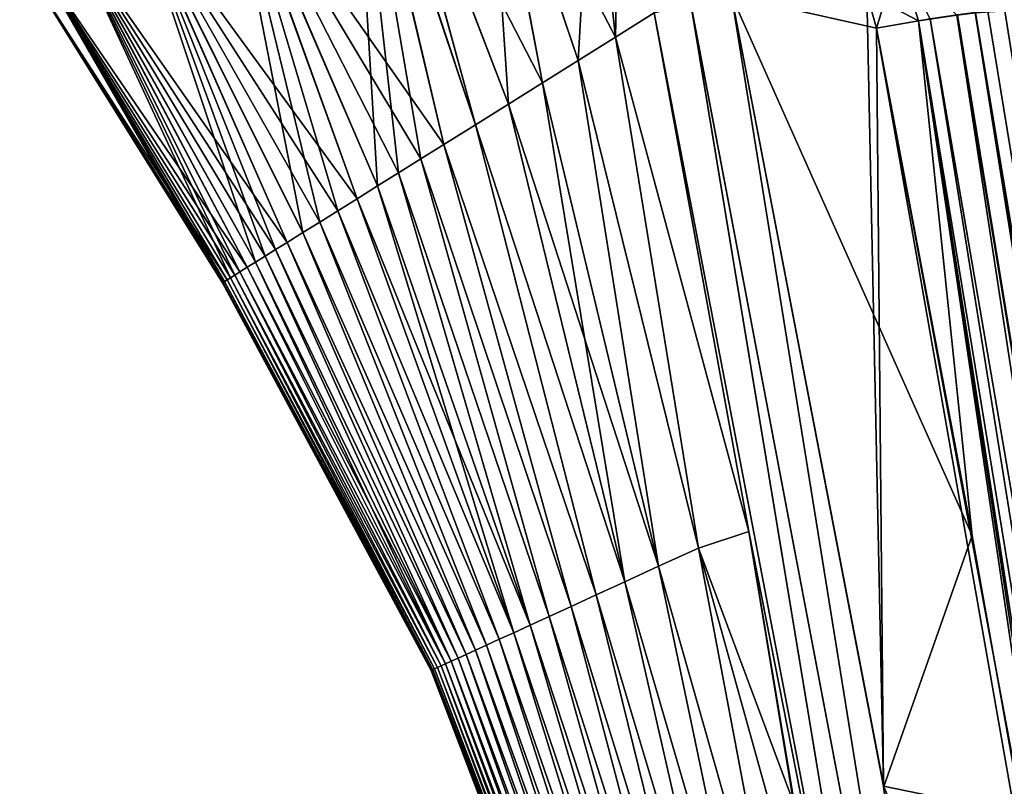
# Model space of a CAD drawing. Header units: millimetres. Extents: x -44 to 78, y -375 to 458.
# Tile 24 of 76: x 60.39 to 67.61, y 140.2 to 145.83. Entities that reach past the tile are written whole.
import ezdxf

# ---------------------------------------------------------------- set-up
doc = ezdxf.new("R2010")
doc.units = ezdxf.units.MM
doc.header["$LTSCALE"] = 198.929398
for name, color, linetype in [('104', 7, 'CONTINUOUS'), ('38', 7, 'CONTINUOUS'), ('39', 7, 'CONTINUOUS'), ('40', 7, 'CONTINUOUS'), ('41', 7, 'CONTINUOUS'), ('42', 7, 'CONTINUOUS'), ('53', 7, 'CONTINUOUS'), ('56', 7, 'CONTINUOUS'), ('69', 7, 'CONTINUOUS'), ('83', 7, 'CONTINUOUS'), ('86', 7, 'CONTINUOUS'), ('87', 7, 'CONTINUOUS')]:
    doc.layers.add(name, color=color, linetype=linetype)

msp = doc.modelspace()

# ---------------------------------------------------------------- linework, layer by layer
at = {"layer": '104', "color": 7, "linetype": 'CONTINUOUS', "true_color": 0xa2afbf}
for points in [[(66.9839, 145.8227, -10.5639), (67.265, 145.8643, -10.4202), (71.2813, 119.6024, -12.762), (66.9839, 145.8227, -10.5639)], [(67.265, 145.8643, -10.4202), (67.4003, 145.8805, -10.3012), (71.567, 119.6289, -12.6168), (67.265, 145.8643, -10.4202)], [(71.2813, 119.6024, -12.762), (67.265, 145.8643, -10.4202), (71.567, 119.6289, -12.6168), (71.2813, 119.6024, -12.762)], [(67.4003, 145.8805, -10.3012), (67.6159, 145.8946, -9.9558), (71.7931, 119.6404, -12.3883), (67.4003, 145.8805, -10.3012)], [(71.567, 119.6289, -12.6168), (67.4003, 145.8805, -10.3012), (71.7931, 119.6404, -12.3883), (71.567, 119.6289, -12.6168)], [(67.3761, 142.0459, -10.9258), (66.6741, 145.7684, -10.6113), (66.9839, 145.8227, -10.5639), (67.3761, 142.0459, -10.9258)], [(70.8399, 120.4887, -12.7322), (69.7596, 127.9331, -12.1113), (66.9839, 145.8227, -10.5639), (70.8399, 120.4887, -12.7322)], [(70.8399, 120.4887, -12.7322), (66.9839, 145.8227, -10.5639), (71.2813, 119.6024, -12.762), (70.8399, 120.4887, -12.7322)], [(69.7596, 127.9331, -12.1113), (68.3656, 136.4994, -11.393), (66.9839, 145.8227, -10.5639), (69.7596, 127.9331, -12.1113)], [(68.3656, 136.4994, -11.393), (67.3761, 142.0459, -10.9258), (66.9839, 145.8227, -10.5639), (68.3656, 136.4994, -11.393)]]:
    msp.add_3dface(points, dxfattribs=at)
at = {"layer": '38', "color": 7, "linetype": 'CONTINUOUS', "true_color": 0xa2afbf}
for points in [[(64.7598, 145.7029, -10.1365), (65.0437, 145.8804, -10.373), (65.7366, 142.0743, -10.6624), (64.7598, 145.7029, -10.1365)], [(64.4857, 145.5316, -9.8735), (64.7598, 145.7029, -10.1365), (65.3669, 141.9519, -10.2942), (64.4857, 145.5316, -9.8735)], [(65.3669, 141.9519, -10.2942), (64.7598, 145.7029, -10.1365), (65.7366, 142.0743, -10.6624), (65.3669, 141.9519, -10.2942)], [(64.2235, 145.3677, -9.5848), (64.4857, 145.5316, -9.8735), (65.0755, 141.8185, -9.9023), (64.2235, 145.3677, -9.5848)], [(65.0755, 141.8185, -9.9023), (64.4857, 145.5316, -9.8735), (65.3669, 141.9519, -10.2942), (65.0755, 141.8185, -9.9023)], [(63.9728, 145.211, -9.2688), (64.2235, 145.3677, -9.5848), (64.8283, 141.7053, -9.4823), (63.9728, 145.211, -9.2688)], [(64.8283, 141.7053, -9.4823), (64.2235, 145.3677, -9.5848), (65.0755, 141.8185, -9.9023), (64.8283, 141.7053, -9.4823)], [(63.7302, 145.0594, -8.9193), (63.9728, 145.211, -9.2688), (64.8283, 141.7053, -9.4823), (63.7302, 145.0594, -8.9193)], [(63.4978, 144.9142, -8.5358), (63.7302, 145.0594, -8.9193), (64.616, 141.6082, -9.0402), (63.4978, 144.9142, -8.5358)], [(64.616, 141.6082, -9.0402), (63.7302, 145.0594, -8.9193), (64.8283, 141.7053, -9.4823), (64.616, 141.6082, -9.0402)], [(63.3295, 144.809, -8.2224), (63.4978, 144.9142, -8.5358), (64.4323, 141.5241, -8.5799), (63.3295, 144.809, -8.2224)], [(64.4323, 141.5241, -8.5799), (63.4978, 144.9142, -8.5358), (64.616, 141.6082, -9.0402), (64.4323, 141.5241, -8.5799)], [(63.1669, 144.7073, -7.8854), (63.3295, 144.809, -8.2224), (64.2724, 141.4509, -8.1045), (63.1669, 144.7073, -7.8854)], [(64.2724, 141.4509, -8.1045), (63.3295, 144.809, -8.2224), (64.4323, 141.5241, -8.5799), (64.2724, 141.4509, -8.1045)], [(63.0111, 144.6099, -7.5246), (63.1669, 144.7073, -7.8854), (64.1331, 141.3871, -7.616), (63.0111, 144.6099, -7.5246)], [(64.1331, 141.3871, -7.616), (63.1669, 144.7073, -7.8854), (64.2724, 141.4509, -8.1045), (64.1331, 141.3871, -7.616)], [(62.8619, 144.5167, -7.1374), (63.0111, 144.6099, -7.5246), (64.0114, 141.3314, -7.1163), (62.8619, 144.5167, -7.1374)], [(64.0114, 141.3314, -7.1163), (63.0111, 144.6099, -7.5246), (64.1331, 141.3871, -7.616), (64.0114, 141.3314, -7.1163)], [(62.7203, 144.4282, -6.7232), (62.8619, 144.5167, -7.1374), (64.0114, 141.3314, -7.1163), (62.7203, 144.4282, -6.7232)], [(62.5873, 144.3451, -6.2813), (62.7203, 144.4282, -6.7232), (63.9051, 141.2828, -6.6069), (62.5873, 144.3451, -6.2813)], [(63.9051, 141.2828, -6.6069), (62.7203, 144.4282, -6.7232), (64.0114, 141.3314, -7.1163), (63.9051, 141.2828, -6.6069)], [(62.463, 144.2674, -5.8092), (62.5873, 144.3451, -6.2813), (63.8125, 141.2404, -6.0887), (62.463, 144.2674, -5.8092)], [(63.8125, 141.2404, -6.0887), (62.5873, 144.3451, -6.2813), (63.9051, 141.2828, -6.6069), (63.8125, 141.2404, -6.0887)], [(62.3483, 144.1958, -5.3061), (62.463, 144.2674, -5.8092), (63.7322, 141.2037, -5.5628), (62.3483, 144.1958, -5.3061)], [(63.7322, 141.2037, -5.5628), (62.463, 144.2674, -5.8092), (63.8125, 141.2404, -6.0887), (63.7322, 141.2037, -5.5628)], [(62.2643, 144.1432, -4.881), (62.3483, 144.1958, -5.3061), (63.6629, 141.172, -5.0298), (62.2643, 144.1432, -4.881)], [(63.6629, 141.172, -5.0298), (62.3483, 144.1958, -5.3061), (63.7322, 141.2037, -5.5628), (63.6629, 141.172, -5.0298)], [(62.1872, 144.0951, -4.4342), (62.2643, 144.1432, -4.881), (63.6038, 141.1449, -4.4904), (62.1872, 144.0951, -4.4342)], [(63.6038, 141.1449, -4.4904), (62.2643, 144.1432, -4.881), (63.6629, 141.172, -5.0298), (63.6038, 141.1449, -4.4904)], [(62.0558, 144.0129, -3.4729), (62.1175, 144.0515, -3.9646), (63.512, 141.1029, -3.3948), (62.0558, 144.0129, -3.4729)], [(62.1175, 144.0515, -3.9646), (62.1872, 144.0951, -4.4342), (63.5537, 141.122, -3.9453), (62.1175, 144.0515, -3.9646)], [(63.512, 141.1029, -3.3948), (62.1175, 144.0515, -3.9646), (63.5537, 141.122, -3.9453), (63.512, 141.1029, -3.3948)], [(63.5537, 141.122, -3.9453), (62.1872, 144.0951, -4.4342), (63.6038, 141.1449, -4.4904), (63.5537, 141.122, -3.9453)], [(61.9645, 143.9559, -2.5098), (62.0024, 143.9796, -2.9579), (63.4781, 141.0874, -2.8394), (61.9645, 143.9559, -2.5098)], [(62.0024, 143.9796, -2.9579), (62.0558, 144.0129, -3.4729), (63.512, 141.1029, -3.3948), (62.0024, 143.9796, -2.9579)], [(63.4781, 141.0874, -2.8394), (62.0024, 143.9796, -2.9579), (63.512, 141.1029, -3.3948), (63.4781, 141.0874, -2.8394)], [(61.8748, 143.8998), (61.8786, 143.9022, -0.538), (63.4067, 141.0547), (61.8748, 143.8998)], [(61.8786, 143.9022, -0.538), (61.8897, 143.9091, -1.0578), (63.4093, 141.0559, -0.5753), (61.8786, 143.9022, -0.538)], [(63.4067, 141.0547), (61.8786, 143.9022, -0.538), (63.4093, 141.0559, -0.5753), (63.4067, 141.0547)], [(61.8897, 143.9091, -1.0578), (61.9078, 143.9205, -1.5597), (63.4174, 141.0596, -1.1471), (61.8897, 143.9091, -1.0578)], [(63.4093, 141.0559, -0.5753), (61.8897, 143.9091, -1.0578), (63.4174, 141.0596, -1.1471), (63.4093, 141.0559, -0.5753)], [(61.9078, 143.9205, -1.5597), (61.9329, 143.9361, -2.0436), (63.4313, 141.0659, -1.7152), (61.9078, 143.9205, -1.5597)], [(63.4174, 141.0596, -1.1471), (61.9078, 143.9205, -1.5597), (63.4313, 141.0659, -1.7152), (63.4174, 141.0596, -1.1471)], [(61.9329, 143.9361, -2.0436), (61.9645, 143.9559, -2.5098), (63.4513, 141.0751, -2.2794), (61.9329, 143.9361, -2.0436)], [(63.4313, 141.0659, -1.7152), (61.9329, 143.9361, -2.0436), (63.4513, 141.0751, -2.2794), (63.4313, 141.0659, -1.7152)], [(63.4513, 141.0751, -2.2794), (61.9645, 143.9559, -2.5098), (63.4781, 141.0874, -2.8394), (63.4513, 141.0751, -2.2794)], [(65.3669, 141.9519, -10.2942), (65.7366, 142.0743, -10.6624), (66.3271, 138.5021, -10.8837), (65.3669, 141.9519, -10.2942)], [(65.7366, 142.0743, -10.6624), (66.0752, 140.0568, -10.7928), (66.3271, 138.5021, -10.8837), (65.7366, 142.0743, -10.6624)], [(65.0755, 141.8185, -9.9023), (65.3669, 141.9519, -10.2942), (66.0249, 138.4818, -10.5033), (65.0755, 141.8185, -9.9023)], [(66.0249, 138.4818, -10.5033), (65.3669, 141.9519, -10.2942), (66.3271, 138.5021, -10.8837), (66.0249, 138.4818, -10.5033)], [(64.8283, 141.7053, -9.4823), (65.0755, 141.8185, -9.9023), (65.788, 138.4086, -10.077), (64.8283, 141.7053, -9.4823)], [(65.788, 138.4086, -10.077), (65.0755, 141.8185, -9.9023), (66.0249, 138.4818, -10.5033), (65.788, 138.4086, -10.077)], [(64.616, 141.6082, -9.0402), (64.8283, 141.7053, -9.4823), (65.5941, 138.3487, -9.6248), (64.616, 141.6082, -9.0402)], [(65.5941, 138.3487, -9.6248), (64.8283, 141.7053, -9.4823), (65.788, 138.4086, -10.077), (65.5941, 138.3487, -9.6248)], [(64.4323, 141.5241, -8.5799), (64.616, 141.6082, -9.0402), (65.4319, 138.2986, -9.1534), (64.4323, 141.5241, -8.5799)], [(65.4319, 138.2986, -9.1534), (64.616, 141.6082, -9.0402), (65.5941, 138.3487, -9.6248), (65.4319, 138.2986, -9.1534)], [(64.2724, 141.4509, -8.1045), (64.4323, 141.5241, -8.5799), (65.2941, 138.256, -8.6673), (64.2724, 141.4509, -8.1045)], [(65.2941, 138.256, -8.6673), (64.4323, 141.5241, -8.5799), (65.4319, 138.2986, -9.1534), (65.2941, 138.256, -8.6673)], [(64.1331, 141.3871, -7.616), (64.2724, 141.4509, -8.1045), (65.1759, 138.2195, -8.1693), (64.1331, 141.3871, -7.616)], [(65.1759, 138.2195, -8.1693), (64.2724, 141.4509, -8.1045), (65.2941, 138.256, -8.6673), (65.1759, 138.2195, -8.1693)], [(64.0114, 141.3314, -7.1163), (64.1331, 141.3871, -7.616), (65.0743, 138.1881, -7.6613), (64.0114, 141.3314, -7.1163)], [(65.0743, 138.1881, -7.6613), (64.1331, 141.3871, -7.616), (65.1759, 138.2195, -8.1693), (65.0743, 138.1881, -7.6613)], [(63.9051, 141.2828, -6.6069), (64.0114, 141.3314, -7.1163), (64.9864, 138.161, -7.145), (63.9051, 141.2828, -6.6069)], [(64.9864, 138.161, -7.145), (64.0114, 141.3314, -7.1163), (65.0743, 138.1881, -7.6613), (64.9864, 138.161, -7.145)], [(63.7322, 141.2037, -5.5628), (63.8125, 141.2404, -6.0887), (64.8443, 138.1171, -6.0921), (63.7322, 141.2037, -5.5628)], [(63.8125, 141.2404, -6.0887), (63.9051, 141.2828, -6.6069), (64.9102, 138.1374, -6.6217), (63.8125, 141.2404, -6.0887)], [(64.8443, 138.1171, -6.0921), (63.8125, 141.2404, -6.0887), (64.9102, 138.1374, -6.6217), (64.8443, 138.1171, -6.0921)], [(64.9102, 138.1374, -6.6217), (63.9051, 141.2828, -6.6069), (64.9864, 138.161, -7.145), (64.9102, 138.1374, -6.6217)], [(63.6038, 141.1449, -4.4904), (63.6629, 141.172, -5.0298), (64.7387, 138.0845, -5.0171), (63.6038, 141.1449, -4.4904)], [(63.6629, 141.172, -5.0298), (63.7322, 141.2037, -5.5628), (64.7875, 138.0995, -5.557), (63.6629, 141.172, -5.0298)], [(64.7387, 138.0845, -5.0171), (63.6629, 141.172, -5.0298), (64.7875, 138.0995, -5.557), (64.7387, 138.0845, -5.0171)], [(64.7875, 138.0995, -5.557), (63.7322, 141.2037, -5.5628), (64.8443, 138.1171, -6.0921), (64.7875, 138.0995, -5.557)], [(63.4513, 141.0751, -2.2794), (63.4781, 141.0874, -2.8394), (64.6099, 138.0447, -2.8173), (63.4513, 141.0751, -2.2794)], [(63.4781, 141.0874, -2.8394), (63.512, 141.1029, -3.3948), (64.6334, 138.0519, -3.3725), (63.4781, 141.0874, -2.8394)], [(64.6099, 138.0447, -2.8173), (63.4781, 141.0874, -2.8394), (64.6334, 138.0519, -3.3725), (64.6099, 138.0447, -2.8173)], [(63.512, 141.1029, -3.3948), (63.5537, 141.122, -3.9453), (64.6624, 138.0609, -3.9244), (63.512, 141.1029, -3.3948)], [(64.6334, 138.0519, -3.3725), (63.512, 141.1029, -3.3948), (64.6624, 138.0609, -3.9244), (64.6334, 138.0519, -3.3725)], [(63.5537, 141.122, -3.9453), (63.6038, 141.1449, -4.4904), (64.6973, 138.0717, -4.4727), (63.5537, 141.122, -3.9453)], [(64.6624, 138.0609, -3.9244), (63.5537, 141.122, -3.9453), (64.6973, 138.0717, -4.4727), (64.6624, 138.0609, -3.9244)], [(64.6973, 138.0717, -4.4727), (63.6038, 141.1449, -4.4904), (64.7387, 138.0845, -5.0171), (64.6973, 138.0717, -4.4727)], [(63.4067, 141.0547), (63.4093, 141.0559, -0.5753), (64.5608, 138.0295), (63.4067, 141.0547)], [(63.4093, 141.0559, -0.5753), (63.4174, 141.0596, -1.1471), (64.5681, 138.0317, -1.1344), (63.4093, 141.0559, -0.5753)], [(64.5608, 138.0295), (63.4093, 141.0559, -0.5753), (64.5625, 138.03, -0.5683), (64.5608, 138.0295)], [(64.5625, 138.03, -0.5683), (63.4093, 141.0559, -0.5753), (64.5681, 138.0317, -1.1344), (64.5625, 138.03, -0.5683)], [(63.4174, 141.0596, -1.1471), (63.4313, 141.0659, -1.7152), (64.5776, 138.0347, -1.698), (63.4174, 141.0596, -1.1471)], [(64.5681, 138.0317, -1.1344), (63.4174, 141.0596, -1.1471), (64.5776, 138.0347, -1.698), (64.5681, 138.0317, -1.1344)], [(63.4313, 141.0659, -1.7152), (63.4513, 141.0751, -2.2794), (64.5914, 138.0389, -2.2591), (63.4313, 141.0659, -1.7152)], [(64.5776, 138.0347, -1.698), (63.4313, 141.0659, -1.7152), (64.5914, 138.0389, -2.2591), (64.5776, 138.0347, -1.698)], [(64.5914, 138.0389, -2.2591), (63.4513, 141.0751, -2.2794), (64.6099, 138.0447, -2.8173), (64.5914, 138.0389, -2.2591)]]:
    msp.add_3dface(points, dxfattribs=at)
at = {"layer": '39', "color": 7, "linetype": 'CONTINUOUS', "true_color": 0xa2afbf}
for points in [[(65.7366, 142.0743, 10.6624), (65.0437, 145.8804, 10.373), (64.7598, 145.7029, 10.1365), (65.7366, 142.0743, 10.6624)], [(64.4857, 145.5316, 9.8735), (65.3669, 141.9519, 10.2942), (64.7598, 145.7029, 10.1365), (64.4857, 145.5316, 9.8735)], [(65.3669, 141.9519, 10.2942), (65.7366, 142.0743, 10.6624), (64.7598, 145.7029, 10.1365), (65.3669, 141.9519, 10.2942)], [(64.2235, 145.3677, 9.5848), (65.0755, 141.8185, 9.9023), (64.4857, 145.5316, 9.8735), (64.2235, 145.3677, 9.5848)], [(65.0755, 141.8185, 9.9023), (65.3669, 141.9519, 10.2942), (64.4857, 145.5316, 9.8735), (65.0755, 141.8185, 9.9023)], [(63.9728, 145.211, 9.2688), (65.0755, 141.8185, 9.9023), (64.2235, 145.3677, 9.5848), (63.9728, 145.211, 9.2688)], [(63.7302, 145.0594, 8.9193), (64.8283, 141.7053, 9.4824), (63.9728, 145.211, 9.2688), (63.7302, 145.0594, 8.9193)], [(64.8283, 141.7053, 9.4824), (65.0755, 141.8185, 9.9023), (63.9728, 145.211, 9.2688), (64.8283, 141.7053, 9.4824)], [(63.4978, 144.9142, 8.5358), (64.616, 141.6082, 9.0402), (63.7302, 145.0594, 8.9193), (63.4978, 144.9142, 8.5358)], [(64.616, 141.6082, 9.0402), (64.8283, 141.7053, 9.4824), (63.7302, 145.0594, 8.9193), (64.616, 141.6082, 9.0402)], [(63.3295, 144.809, 8.2224), (64.4323, 141.5241, 8.5799), (63.4978, 144.9142, 8.5358), (63.3295, 144.809, 8.2224)], [(64.4323, 141.5241, 8.5799), (64.616, 141.6082, 9.0402), (63.4978, 144.9142, 8.5358), (64.4323, 141.5241, 8.5799)], [(63.1669, 144.7073, 7.8854), (64.2724, 141.4509, 8.1045), (63.3295, 144.809, 8.2224), (63.1669, 144.7073, 7.8854)], [(64.2724, 141.4509, 8.1045), (64.4323, 141.5241, 8.5799), (63.3295, 144.809, 8.2224), (64.2724, 141.4509, 8.1045)], [(63.0111, 144.6099, 7.5246), (64.1331, 141.3871, 7.616), (63.1669, 144.7073, 7.8854), (63.0111, 144.6099, 7.5246)], [(64.1331, 141.3871, 7.616), (64.2724, 141.4509, 8.1045), (63.1669, 144.7073, 7.8854), (64.1331, 141.3871, 7.616)], [(62.8619, 144.5167, 7.1374), (64.1331, 141.3871, 7.616), (63.0111, 144.6099, 7.5246), (62.8619, 144.5167, 7.1374)], [(62.7203, 144.4282, 6.7232), (64.0114, 141.3314, 7.1163), (62.8619, 144.5167, 7.1374), (62.7203, 144.4282, 6.7232)], [(64.0114, 141.3314, 7.1163), (64.1331, 141.3871, 7.616), (62.8619, 144.5167, 7.1374), (64.0114, 141.3314, 7.1163)], [(62.5873, 144.3451, 6.2813), (63.9051, 141.2828, 6.6069), (62.7203, 144.4282, 6.7232), (62.5873, 144.3451, 6.2813)], [(63.9051, 141.2828, 6.6069), (64.0114, 141.3314, 7.1163), (62.7203, 144.4282, 6.7232), (63.9051, 141.2828, 6.6069)], [(62.463, 144.2674, 5.8092), (63.8125, 141.2404, 6.0887), (62.5873, 144.3451, 6.2813), (62.463, 144.2674, 5.8092)], [(63.8125, 141.2404, 6.0887), (63.9051, 141.2828, 6.6069), (62.5873, 144.3451, 6.2813), (63.8125, 141.2404, 6.0887)], [(62.3483, 144.1958, 5.3061), (63.7322, 141.2037, 5.5628), (62.463, 144.2674, 5.8092), (62.3483, 144.1958, 5.3061)], [(63.7322, 141.2037, 5.5628), (63.8125, 141.2404, 6.0887), (62.463, 144.2674, 5.8092), (63.7322, 141.2037, 5.5628)], [(62.2643, 144.1432, 4.881), (63.6629, 141.172, 5.0298), (62.3483, 144.1958, 5.3061), (62.2643, 144.1432, 4.881)], [(63.6629, 141.172, 5.0298), (63.7322, 141.2037, 5.5628), (62.3483, 144.1958, 5.3061), (63.6629, 141.172, 5.0298)], [(62.1872, 144.0951, 4.4342), (63.6038, 141.1449, 4.4904), (62.2643, 144.1432, 4.881), (62.1872, 144.0951, 4.4342)], [(63.6038, 141.1449, 4.4904), (63.6629, 141.172, 5.0298), (62.2643, 144.1432, 4.881), (63.6038, 141.1449, 4.4904)], [(62.0558, 144.0129, 3.4729), (63.5537, 141.122, 3.9453), (62.1175, 144.0515, 3.9646), (62.0558, 144.0129, 3.4729)], [(62.1175, 144.0515, 3.9646), (63.5537, 141.122, 3.9453), (62.1872, 144.0951, 4.4342), (62.1175, 144.0515, 3.9646)], [(63.5537, 141.122, 3.9453), (63.6038, 141.1449, 4.4904), (62.1872, 144.0951, 4.4342), (63.5537, 141.122, 3.9453)], [(61.9645, 143.9559, 2.5098), (63.4781, 141.0874, 2.8394), (62.0024, 143.9796, 2.9579), (61.9645, 143.9559, 2.5098)], [(62.0024, 143.9796, 2.9579), (63.512, 141.1029, 3.3948), (62.0558, 144.0129, 3.4729), (62.0024, 143.9796, 2.9579)], [(63.4781, 141.0874, 2.8394), (63.512, 141.1029, 3.3948), (62.0024, 143.9796, 2.9579), (63.4781, 141.0874, 2.8394)], [(63.512, 141.1029, 3.3948), (63.5537, 141.122, 3.9453), (62.0558, 144.0129, 3.4729), (63.512, 141.1029, 3.3948)], [(61.8748, 143.8998), (63.4093, 141.0559, 0.5753), (61.8786, 143.9022, 0.538), (61.8748, 143.8998)], [(61.8748, 143.8998), (63.4067, 141.0547), (63.4093, 141.0559, 0.5753), (61.8748, 143.8998)], [(61.8786, 143.9022, 0.538), (63.4093, 141.0559, 0.5753), (61.8897, 143.9091, 1.0578), (61.8786, 143.9022, 0.538)], [(61.8897, 143.9091, 1.0578), (63.4174, 141.0596, 1.1471), (61.9078, 143.9205, 1.5597), (61.8897, 143.9091, 1.0578)], [(63.4093, 141.0559, 0.5753), (63.4174, 141.0596, 1.1471), (61.8897, 143.9091, 1.0578), (63.4093, 141.0559, 0.5753)], [(61.9078, 143.9205, 1.5597), (63.4313, 141.0659, 1.7152), (61.9329, 143.9361, 2.0436), (61.9078, 143.9205, 1.5597)], [(63.4174, 141.0596, 1.1471), (63.4313, 141.0659, 1.7152), (61.9078, 143.9205, 1.5597), (63.4174, 141.0596, 1.1471)], [(61.9329, 143.9361, 2.0436), (63.4513, 141.0751, 2.2794), (61.9645, 143.9559, 2.5098), (61.9329, 143.9361, 2.0436)], [(63.4313, 141.0659, 1.7152), (63.4513, 141.0751, 2.2794), (61.9329, 143.9361, 2.0436), (63.4313, 141.0659, 1.7152)], [(63.4513, 141.0751, 2.2794), (63.4781, 141.0874, 2.8394), (61.9645, 143.9559, 2.5098), (63.4513, 141.0751, 2.2794)], [(65.3669, 141.9519, 10.2942), (66.0748, 140.0591, 10.7926), (65.7366, 142.0743, 10.6624), (65.3669, 141.9519, 10.2942)], [(65.0755, 141.8185, 9.9023), (66.0249, 138.4818, 10.5033), (65.3669, 141.9519, 10.2942), (65.0755, 141.8185, 9.9023)], [(66.0249, 138.4818, 10.5033), (66.327, 138.5028, 10.8836), (65.3669, 141.9519, 10.2942), (66.0249, 138.4818, 10.5033)], [(66.327, 138.5028, 10.8836), (66.0748, 140.0591, 10.7926), (65.3669, 141.9519, 10.2942), (66.327, 138.5028, 10.8836)], [(64.8283, 141.7053, 9.4824), (65.788, 138.4086, 10.077), (65.0755, 141.8185, 9.9023), (64.8283, 141.7053, 9.4824)], [(65.788, 138.4086, 10.077), (66.0249, 138.4818, 10.5033), (65.0755, 141.8185, 9.9023), (65.788, 138.4086, 10.077)], [(64.616, 141.6082, 9.0402), (65.5941, 138.3487, 9.6248), (64.8283, 141.7053, 9.4824), (64.616, 141.6082, 9.0402)], [(65.5941, 138.3487, 9.6248), (65.788, 138.4086, 10.077), (64.8283, 141.7053, 9.4824), (65.5941, 138.3487, 9.6248)], [(64.4323, 141.5241, 8.5799), (65.4319, 138.2986, 9.1534), (64.616, 141.6082, 9.0402), (64.4323, 141.5241, 8.5799)], [(65.4319, 138.2986, 9.1534), (65.5941, 138.3487, 9.6248), (64.616, 141.6082, 9.0402), (65.4319, 138.2986, 9.1534)], [(64.2724, 141.4509, 8.1045), (65.2941, 138.256, 8.6673), (64.4323, 141.5241, 8.5799), (64.2724, 141.4509, 8.1045)], [(65.2941, 138.256, 8.6673), (65.4319, 138.2986, 9.1534), (64.4323, 141.5241, 8.5799), (65.2941, 138.256, 8.6673)], [(64.1331, 141.3871, 7.616), (65.1759, 138.2195, 8.1693), (64.2724, 141.4509, 8.1045), (64.1331, 141.3871, 7.616)], [(65.1759, 138.2195, 8.1693), (65.2941, 138.256, 8.6673), (64.2724, 141.4509, 8.1045), (65.1759, 138.2195, 8.1693)], [(64.0114, 141.3314, 7.1163), (65.0743, 138.1881, 7.6613), (64.1331, 141.3871, 7.616), (64.0114, 141.3314, 7.1163)], [(65.0743, 138.1881, 7.6613), (65.1759, 138.2195, 8.1693), (64.1331, 141.3871, 7.616), (65.0743, 138.1881, 7.6613)], [(63.9051, 141.2828, 6.6069), (64.9864, 138.161, 7.145), (64.0114, 141.3314, 7.1163), (63.9051, 141.2828, 6.6069)], [(64.9864, 138.161, 7.145), (65.0743, 138.1881, 7.6613), (64.0114, 141.3314, 7.1163), (64.9864, 138.161, 7.145)], [(63.7322, 141.2037, 5.5628), (64.8443, 138.1171, 6.0921), (63.8125, 141.2404, 6.0887), (63.7322, 141.2037, 5.5628)], [(63.8125, 141.2404, 6.0887), (64.9102, 138.1374, 6.6217), (63.9051, 141.2828, 6.6069), (63.8125, 141.2404, 6.0887)], [(64.8443, 138.1171, 6.0921), (64.9102, 138.1374, 6.6217), (63.8125, 141.2404, 6.0887), (64.8443, 138.1171, 6.0921)], [(64.9102, 138.1374, 6.6217), (64.9864, 138.161, 7.145), (63.9051, 141.2828, 6.6069), (64.9102, 138.1374, 6.6217)], [(63.6038, 141.1449, 4.4904), (64.7387, 138.0845, 5.0171), (63.6629, 141.172, 5.0298), (63.6038, 141.1449, 4.4904)], [(63.6629, 141.172, 5.0298), (64.7875, 138.0995, 5.557), (63.7322, 141.2037, 5.5628), (63.6629, 141.172, 5.0298)], [(64.7387, 138.0845, 5.0171), (64.7875, 138.0995, 5.557), (63.6629, 141.172, 5.0298), (64.7387, 138.0845, 5.0171)], [(64.7875, 138.0995, 5.557), (64.8443, 138.1171, 6.0921), (63.7322, 141.2037, 5.5628), (64.7875, 138.0995, 5.557)], [(63.4513, 141.0751, 2.2794), (64.6099, 138.0447, 2.8173), (63.4781, 141.0874, 2.8394), (63.4513, 141.0751, 2.2794)], [(63.4781, 141.0874, 2.8394), (64.6334, 138.0519, 3.3725), (63.512, 141.1029, 3.3948), (63.4781, 141.0874, 2.8394)], [(64.6099, 138.0447, 2.8173), (64.6334, 138.0519, 3.3725), (63.4781, 141.0874, 2.8394), (64.6099, 138.0447, 2.8173)], [(63.512, 141.1029, 3.3948), (64.6624, 138.0609, 3.9244), (63.5537, 141.122, 3.9453), (63.512, 141.1029, 3.3948)], [(64.6334, 138.0519, 3.3725), (64.6624, 138.0609, 3.9244), (63.512, 141.1029, 3.3948), (64.6334, 138.0519, 3.3725)], [(63.5537, 141.122, 3.9453), (64.6973, 138.0717, 4.4727), (63.6038, 141.1449, 4.4904), (63.5537, 141.122, 3.9453)], [(64.6624, 138.0609, 3.9244), (64.6973, 138.0717, 4.4727), (63.5537, 141.122, 3.9453), (64.6624, 138.0609, 3.9244)], [(64.6973, 138.0717, 4.4727), (64.7387, 138.0845, 5.0171), (63.6038, 141.1449, 4.4904), (64.6973, 138.0717, 4.4727)], [(63.4067, 141.0547), (64.5625, 138.03, 0.5683), (63.4093, 141.0559, 0.5753), (63.4067, 141.0547)], [(63.4067, 141.0547), (64.5608, 138.0295), (64.5625, 138.03, 0.5683), (63.4067, 141.0547)], [(63.4093, 141.0559, 0.5753), (64.5681, 138.0317, 1.1344), (63.4174, 141.0596, 1.1471), (63.4093, 141.0559, 0.5753)], [(64.5625, 138.03, 0.5683), (64.5681, 138.0317, 1.1344), (63.4093, 141.0559, 0.5753), (64.5625, 138.03, 0.5683)], [(63.4174, 141.0596, 1.1471), (64.5776, 138.0347, 1.698), (63.4313, 141.0659, 1.7152), (63.4174, 141.0596, 1.1471)], [(64.5681, 138.0317, 1.1344), (64.5776, 138.0347, 1.698), (63.4174, 141.0596, 1.1471), (64.5681, 138.0317, 1.1344)], [(63.4313, 141.0659, 1.7152), (64.5914, 138.0389, 2.2591), (63.4513, 141.0751, 2.2794), (63.4313, 141.0659, 1.7152)], [(64.5776, 138.0347, 1.698), (64.5914, 138.0389, 2.2591), (63.4313, 141.0659, 1.7152), (64.5776, 138.0347, 1.698)], [(64.5914, 138.0389, 2.2591), (64.6099, 138.0447, 2.8173), (63.4513, 141.0751, 2.2794), (64.5914, 138.0389, 2.2591)]]:
    msp.add_3dface(points, dxfattribs=at)
at = {"layer": '40', "color": 7, "linetype": 'CONTINUOUS', "true_color": 0xa2afbf}
for points in [[(62.8181, 147.8066, -8.5629), (63.0111, 144.6099, -7.5246), (61.8884, 147.2223, -7.1474), (62.8181, 147.8066, -8.5629)], [(63.7302, 145.0594, -8.9193), (63.4978, 144.9142, -8.5358), (62.8181, 147.8066, -8.5629), (63.7302, 145.0594, -8.9193)], [(62.9976, 147.7558, -8.7462), (63.7302, 145.0594, -8.9193), (62.8181, 147.8066, -8.5629), (62.9976, 147.7558, -8.7462)], [(63.4978, 144.9142, -8.5358), (63.3295, 144.809, -8.2224), (62.8181, 147.8066, -8.5629), (63.4978, 144.9142, -8.5358)], [(63.3295, 144.809, -8.2224), (63.1669, 144.7073, -7.8854), (62.8181, 147.8066, -8.5629), (63.3295, 144.809, -8.2224)], [(63.1669, 144.7073, -7.8854), (63.0111, 144.6099, -7.5246), (62.8181, 147.8066, -8.5629), (63.1669, 144.7073, -7.8854)], [(63.9728, 145.211, -9.2688), (63.7302, 145.0594, -8.9193), (62.9976, 147.7558, -8.7462), (63.9728, 145.211, -9.2688)], [(63.8188, 147.5171, -9.5135), (63.9728, 145.211, -9.2688), (62.9976, 147.7558, -8.7462), (63.8188, 147.5171, -9.5135)], [(64.4857, 145.5316, -9.8735), (64.2235, 145.3677, -9.5848), (63.8188, 147.5171, -9.5135), (64.4857, 145.5316, -9.8735)], [(64.5859, 147.2892, -10.1255), (64.4857, 145.5316, -9.8735), (63.8188, 147.5171, -9.5135), (64.5859, 147.2892, -10.1255)], [(64.2235, 145.3677, -9.5848), (63.9728, 145.211, -9.2688), (63.8188, 147.5171, -9.5135), (64.2235, 145.3677, -9.5848)], [(61.8884, 147.2223, -7.1474), (62.463, 144.2674, -5.8092), (61.2039, 146.7946, -5.5707), (61.8884, 147.2223, -7.1474)], [(63.0111, 144.6099, -7.5246), (62.8619, 144.5167, -7.1374), (61.8884, 147.2223, -7.1474), (63.0111, 144.6099, -7.5246)], [(62.8619, 144.5167, -7.1374), (62.7203, 144.4282, -6.7232), (61.8884, 147.2223, -7.1474), (62.8619, 144.5167, -7.1374)], [(62.7203, 144.4282, -6.7232), (62.5873, 144.3451, -6.2813), (61.8884, 147.2223, -7.1474), (62.7203, 144.4282, -6.7232)], [(62.5873, 144.3451, -6.2813), (62.463, 144.2674, -5.8092), (61.8884, 147.2223, -7.1474), (62.5873, 144.3451, -6.2813)], [(64.7598, 145.7029, -10.1365), (64.4857, 145.5316, -9.8735), (64.5859, 147.2892, -10.1255), (64.7598, 145.7029, -10.1365)], [(64.7598, 145.7029, -10.1365), (64.5859, 147.2892, -10.1255), (64.7891, 147.216, -10.2695), (64.7598, 145.7029, -10.1365)], [(65.0437, 145.8804, -10.373), (64.7598, 145.7029, -10.1365), (64.7891, 147.216, -10.2695), (65.0437, 145.8804, -10.373)], [(61.2039, 146.7946, -5.5707), (62.1175, 144.0515, -3.9646), (60.738, 146.5034, -3.8453), (61.2039, 146.7946, -5.5707)], [(62.463, 144.2674, -5.8092), (62.3483, 144.1958, -5.3061), (61.2039, 146.7946, -5.5707), (62.463, 144.2674, -5.8092)], [(62.3483, 144.1958, -5.3061), (62.2643, 144.1432, -4.881), (61.2039, 146.7946, -5.5707), (62.3483, 144.1958, -5.3061)], [(62.2643, 144.1432, -4.881), (62.1872, 144.0951, -4.4342), (61.2039, 146.7946, -5.5707), (62.2643, 144.1432, -4.881)], [(62.1872, 144.0951, -4.4342), (62.1175, 144.0515, -3.9646), (61.2039, 146.7946, -5.5707), (62.1872, 144.0951, -4.4342)], [(60.738, 146.5034, -3.8453), (61.9329, 143.9361, -2.0436), (60.4708, 146.3364, -1.9845), (60.738, 146.5034, -3.8453)], [(62.1175, 144.0515, -3.9646), (62.0558, 144.0129, -3.4729), (60.738, 146.5034, -3.8453), (62.1175, 144.0515, -3.9646)], [(62.0558, 144.0129, -3.4729), (62.0024, 143.9796, -2.9579), (60.738, 146.5034, -3.8453), (62.0558, 144.0129, -3.4729)], [(62.0024, 143.9796, -2.9579), (61.9645, 143.9559, -2.5098), (60.738, 146.5034, -3.8453), (62.0024, 143.9796, -2.9579)], [(61.9645, 143.9559, -2.5098), (61.9329, 143.9361, -2.0436), (60.738, 146.5034, -3.8453), (61.9645, 143.9559, -2.5098)], [(60.4708, 146.3364, -1.9845), (61.8748, 143.8998), (60.3854, 146.283), (60.4708, 146.3364, -1.9845)], [(61.9329, 143.9361, -2.0436), (61.9078, 143.9205, -1.5597), (60.4708, 146.3364, -1.9845), (61.9329, 143.9361, -2.0436)], [(61.9078, 143.9205, -1.5597), (61.8897, 143.9091, -1.0578), (60.4708, 146.3364, -1.9845), (61.9078, 143.9205, -1.5597)], [(61.8897, 143.9091, -1.0578), (61.8786, 143.9022, -0.538), (60.4708, 146.3364, -1.9845), (61.8897, 143.9091, -1.0578)], [(61.8786, 143.9022, -0.538), (61.8748, 143.8998), (60.4708, 146.3364, -1.9845), (61.8786, 143.9022, -0.538)]]:
    msp.add_3dface(points, dxfattribs=at)
at = {"layer": '41', "color": 7, "linetype": 'CONTINUOUS', "true_color": 0xa2afbf}
for points in [[(61.8842, 147.2197, 7.1396), (63.4978, 144.9142, 8.5358), (62.8111, 147.8023, 8.5543), (61.8842, 147.2197, 7.1396)], [(63.4978, 144.9142, 8.5358), (63.7302, 145.0594, 8.9193), (62.8111, 147.8023, 8.5543), (63.4978, 144.9142, 8.5358)], [(62.8111, 147.8023, 8.5543), (63.7302, 145.0594, 8.9193), (62.994, 147.7505, 8.7413), (62.8111, 147.8023, 8.5543)], [(63.7302, 145.0594, 8.9193), (63.9728, 145.211, 9.2688), (62.994, 147.7505, 8.7413), (63.7302, 145.0594, 8.9193)], [(63.9728, 145.211, 9.2688), (64.2235, 145.3677, 9.5848), (62.994, 147.7505, 8.7413), (63.9728, 145.211, 9.2688)], [(62.994, 147.7505, 8.7413), (64.2235, 145.3677, 9.5848), (63.815, 147.5118, 9.5093), (62.994, 147.7505, 8.7413)], [(64.2235, 145.3677, 9.5848), (64.4857, 145.5316, 9.8735), (63.815, 147.5118, 9.5093), (64.2235, 145.3677, 9.5848)], [(64.4857, 145.5316, 9.8735), (64.7598, 145.7029, 10.1365), (63.815, 147.5118, 9.5093), (64.4857, 145.5316, 9.8735)], [(64.7598, 145.7029, 10.1365), (64.5827, 147.2837, 10.1227), (63.815, 147.5118, 9.5093), (64.7598, 145.7029, 10.1365)], [(64.7598, 145.7029, 10.1365), (65.0437, 145.8804, 10.373), (64.5827, 147.2837, 10.1227), (64.7598, 145.7029, 10.1365)], [(61.2017, 146.7932, 5.5642), (62.8619, 144.5167, 7.1374), (61.8842, 147.2197, 7.1396), (61.2017, 146.7932, 5.5642)], [(62.8619, 144.5167, 7.1374), (63.0111, 144.6099, 7.5246), (61.8842, 147.2197, 7.1396), (62.8619, 144.5167, 7.1374)], [(63.0111, 144.6099, 7.5246), (63.1669, 144.7073, 7.8854), (61.8842, 147.2197, 7.1396), (63.0111, 144.6099, 7.5246)], [(63.1669, 144.7073, 7.8854), (63.3295, 144.809, 8.2224), (61.8842, 147.2197, 7.1396), (63.1669, 144.7073, 7.8854)], [(63.3295, 144.809, 8.2224), (63.4978, 144.9142, 8.5358), (61.8842, 147.2197, 7.1396), (63.3295, 144.809, 8.2224)], [(60.737, 146.5028, 3.8406), (62.3483, 144.1958, 5.3061), (61.2017, 146.7932, 5.5642), (60.737, 146.5028, 3.8406)], [(62.3483, 144.1958, 5.3061), (62.463, 144.2674, 5.8092), (61.2017, 146.7932, 5.5642), (62.3483, 144.1958, 5.3061)], [(62.463, 144.2674, 5.8092), (62.5873, 144.3451, 6.2813), (61.2017, 146.7932, 5.5642), (62.463, 144.2674, 5.8092)], [(62.5873, 144.3451, 6.2813), (62.7203, 144.4282, 6.7232), (61.2017, 146.7932, 5.5642), (62.5873, 144.3451, 6.2813)], [(62.7203, 144.4282, 6.7232), (62.8619, 144.5167, 7.1374), (61.2017, 146.7932, 5.5642), (62.7203, 144.4282, 6.7232)], [(60.4706, 146.3363, 1.982), (62.0558, 144.0129, 3.4729), (60.737, 146.5028, 3.8406), (60.4706, 146.3363, 1.982)], [(62.0558, 144.0129, 3.4729), (62.1175, 144.0515, 3.9646), (60.737, 146.5028, 3.8406), (62.0558, 144.0129, 3.4729)], [(62.1175, 144.0515, 3.9646), (62.1872, 144.0951, 4.4342), (60.737, 146.5028, 3.8406), (62.1175, 144.0515, 3.9646)], [(62.1872, 144.0951, 4.4342), (62.2643, 144.1432, 4.881), (60.737, 146.5028, 3.8406), (62.1872, 144.0951, 4.4342)], [(62.2643, 144.1432, 4.881), (62.3483, 144.1958, 5.3061), (60.737, 146.5028, 3.8406), (62.2643, 144.1432, 4.881)], [(60.3854, 146.283), (61.9078, 143.9205, 1.5597), (60.4706, 146.3363, 1.982), (60.3854, 146.283)], [(61.8748, 143.8998), (61.8786, 143.9022, 0.538), (60.3854, 146.283), (61.8748, 143.8998)], [(61.8786, 143.9022, 0.538), (61.8897, 143.9091, 1.0578), (60.3854, 146.283), (61.8786, 143.9022, 0.538)], [(61.8897, 143.9091, 1.0578), (61.9078, 143.9205, 1.5597), (60.3854, 146.283), (61.8897, 143.9091, 1.0578)], [(61.9078, 143.9205, 1.5597), (61.9329, 143.9361, 2.0436), (60.4706, 146.3363, 1.982), (61.9078, 143.9205, 1.5597)], [(61.9329, 143.9361, 2.0436), (61.9645, 143.9559, 2.5098), (60.4706, 146.3363, 1.982), (61.9329, 143.9361, 2.0436)], [(61.9645, 143.9559, 2.5098), (62.0024, 143.9796, 2.9579), (60.4706, 146.3363, 1.982), (61.9645, 143.9559, 2.5098)], [(62.0024, 143.9796, 2.9579), (62.0558, 144.0129, 3.4729), (60.4706, 146.3363, 1.982), (62.0024, 143.9796, 2.9579)]]:
    msp.add_3dface(points, dxfattribs=at)
at = {"layer": '42', "color": 7, "linetype": 'CONTINUOUS', "true_color": 0xa2afbf}
for points in [[(65.6112, 146.0085, 10.5654), (66.7269, 140.2052, 11.0563), (66.6025, 146.0213, 10.5893), (65.6112, 146.0085, 10.5654)], [(66.6025, 146.0213, 10.5893), (66.7269, 140.2052, 11.0563), (66.6736, 145.7684, 10.6112), (66.6025, 146.0213, 10.5893)], [(66.6736, 145.7684, 10.6112), (66.7269, 140.2052, 11.0563), (67.7501, 139.9945, 11.0988), (66.6736, 145.7684, 10.6112)], [(66.7269, 140.2052, 11.0563), (67.6223, 135.3106, 11.4691), (67.7501, 139.9945, 11.0988), (66.7269, 140.2052, 11.0563)]]:
    msp.add_3dface(points, dxfattribs=at)
at = {"layer": '53', "color": 7, "linetype": 'CONTINUOUS', "true_color": 0xa2afbf}
for points in [[(66.6046, 146.0223, -10.5893), (66.6741, 145.7684, -10.6113), (65.6112, 146.0085, -10.5654), (66.6046, 146.0223, -10.5893)], [(66.6741, 145.7684, -10.6113), (67.3761, 142.0459, -10.9258), (65.6112, 146.0085, -10.5654), (66.6741, 145.7684, -10.6113)], [(65.6112, 146.0085, -10.5654), (67.3761, 142.0459, -10.9258), (66.7273, 140.203, -11.0565), (65.6112, 146.0085, -10.5654)], [(67.3761, 142.0459, -10.9258), (68.3656, 136.4994, -11.393), (66.7273, 140.203, -11.0565), (67.3761, 142.0459, -10.9258)]]:
    msp.add_3dface(points, dxfattribs=at)
at = {"layer": '56', "color": 7, "linetype": 'CONTINUOUS', "true_color": 0xa2afbf}
for points in [[(65.312, 145.9447, -10.5147), (65.6112, 146.0085, -10.5654), (67.3436, 135.2589, -11.425), (65.312, 145.9447, -10.5147)], [(65.6112, 146.0085, -10.5654), (66.7273, 140.203, -11.0565), (67.3436, 135.2589, -11.425), (65.6112, 146.0085, -10.5654)], [(65.0437, 145.8804, -10.373), (65.312, 145.9447, -10.5147), (67.0899, 135.2048, -11.3024), (65.0437, 145.8804, -10.373)], [(67.0899, 135.2048, -11.3024), (65.312, 145.9447, -10.5147), (67.3436, 135.2589, -11.425), (67.0899, 135.2048, -11.3024)], [(65.7366, 142.0743, -10.6624), (65.0437, 145.8804, -10.373), (67.0899, 135.2048, -11.3024), (65.7366, 142.0743, -10.6624)], [(66.0752, 140.0568, -10.7928), (65.7366, 142.0743, -10.6624), (67.0899, 135.2048, -11.3024), (66.0752, 140.0568, -10.7928)]]:
    msp.add_3dface(points, dxfattribs=at)
at = {"layer": '69', "color": 7, "linetype": 'CONTINUOUS', "true_color": 0xa2afbf}
for points in [[(67.3436, 135.259, 11.425), (65.6112, 146.0085, 10.5654), (65.3121, 145.9462, 10.5147), (67.3436, 135.259, 11.425)], [(66.7269, 140.2052, 11.0563), (65.6112, 146.0085, 10.5654), (67.3436, 135.259, 11.425), (66.7269, 140.2052, 11.0563)], [(65.0437, 145.8804, 10.373), (67.0899, 135.2051, 11.3024), (65.3121, 145.9462, 10.5147), (65.0437, 145.8804, 10.373)], [(67.0899, 135.2051, 11.3024), (67.3436, 135.259, 11.425), (65.3121, 145.9462, 10.5147), (67.0899, 135.2051, 11.3024)], [(65.0437, 145.8804, 10.373), (65.7366, 142.0743, 10.6624), (67.0899, 135.2051, 11.3024), (65.0437, 145.8804, 10.373)], [(65.7366, 142.0743, 10.6624), (66.0748, 140.0591, 10.7926), (67.0899, 135.2051, 11.3024), (65.7366, 142.0743, 10.6624)], [(67.6223, 135.3106, 11.4691), (66.7269, 140.2052, 11.0563), (67.3436, 135.259, 11.425), (67.6223, 135.3106, 11.4691)]]:
    msp.add_3dface(points, dxfattribs=at)
at = {"layer": '83', "color": 7, "linetype": 'CONTINUOUS', "true_color": 0xa2afbf}
for points in [[(66.9839, 145.8227, -10.5639), (66.6046, 146.0223, -10.5893), (66.835, 146.2919, -10.5224), (66.9839, 145.8227, -10.5639)], [(66.9839, 145.8227, -10.5639), (66.835, 146.2919, -10.5224), (67.265, 145.8643, -10.4202), (66.9839, 145.8227, -10.5639)], [(66.6741, 145.7684, -10.6113), (66.6046, 146.0223, -10.5893), (66.9839, 145.8227, -10.5639), (66.6741, 145.7684, -10.6113)]]:
    msp.add_3dface(points, dxfattribs=at)
at = {"layer": '86', "color": 7, "linetype": 'CONTINUOUS', "true_color": 0xa2afbf}
for points in [[(66.6025, 146.0213, 10.5893), (66.6736, 145.7684, 10.6112), (66.8345, 146.2932, 10.5213), (66.6025, 146.0213, 10.5893)], [(66.8345, 146.2932, 10.5213), (66.6736, 145.7684, 10.6112), (67.0675, 145.8376, 10.5323), (66.8345, 146.2932, 10.5213)]]:
    msp.add_3dface(points, dxfattribs=at)
at = {"layer": '87', "color": 7, "linetype": 'CONTINUOUS', "true_color": 0xa2afbf}
for points in [[(67.2682, 145.8666, 10.4173), (67.0675, 145.8376, 10.5323), (71.5669, 119.6296, 12.6167), (67.2682, 145.8666, 10.4173)], [(67.4, 145.8822, 10.3008), (67.2682, 145.8666, 10.4173), (71.5669, 119.6296, 12.6167), (67.4, 145.8822, 10.3008)], [(67.4922, 145.8905, 10.1888), (67.4, 145.8822, 10.3008), (71.793, 119.6411, 12.3883), (67.4922, 145.8905, 10.1888)], [(67.4, 145.8822, 10.3008), (71.5669, 119.6296, 12.6167), (71.793, 119.6411, 12.3883), (67.4, 145.8822, 10.3008)], [(67.6161, 145.8947, 9.9554), (67.4922, 145.8905, 10.1888), (71.793, 119.6411, 12.3883), (67.6161, 145.8947, 9.9554)], [(67.0675, 145.8376, 10.5323), (66.6736, 145.7684, 10.6112), (71.2812, 119.6031, 12.762), (67.0675, 145.8376, 10.5323)], [(67.0675, 145.8376, 10.5323), (71.2812, 119.6031, 12.762), (71.5669, 119.6296, 12.6167), (67.0675, 145.8376, 10.5323)], [(66.6736, 145.7684, 10.6112), (67.7501, 139.9945, 11.0988), (71.2812, 119.6031, 12.762), (66.6736, 145.7684, 10.6112)]]:
    msp.add_3dface(points, dxfattribs=at)

doc.saveas('drawing.dxf')
